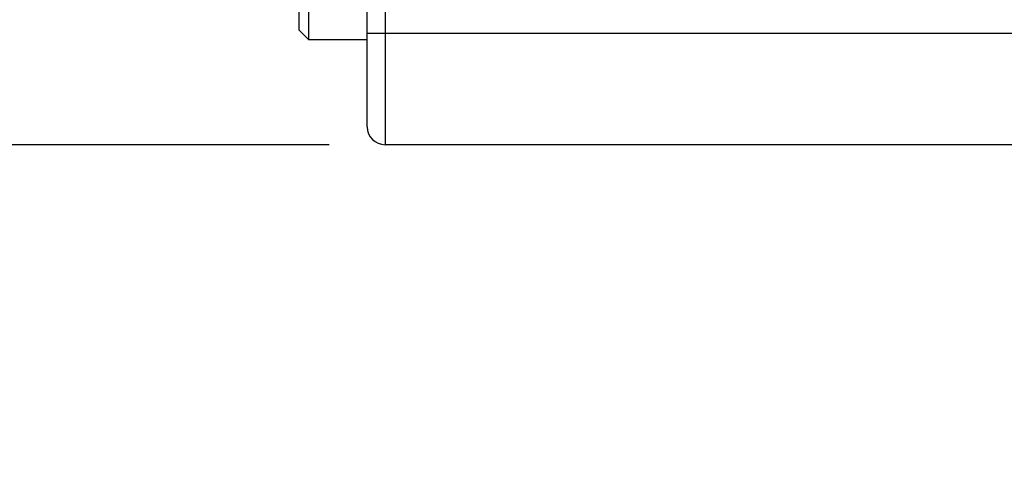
# Model space of a CAD drawing. Header units: inches. Extents: x 0 to 22, y 0 to 17.
# Tile 32 of 47: x 8.165 to 9.268, y 12.372 to 12.872. Entities that reach past the tile are written whole.
import ezdxf

# ---------------------------------------------------------------- set-up
doc = ezdxf.new("R2010")
doc.units = ezdxf.units.IN
doc.header["$LTSCALE"] = 1.21
doc.header["$MEASUREMENT"] = 0
doc.layers.get('0').update_dxf_attribs({"linetype": 'CONTINUOUS'})
doc.layers.add('DIMENSIONS', color=7, linetype='CONTINUOUS')
doc.styles.get("Standard").update_dxf_attribs({"font": 'txt', "width": 0.8})
doc.dimstyles.new('DIMSTYLE_4', dxfattribs={"dimtxt": 0.125, "dimasz": 0.18, "dimexe": 0.18, "dimexo": 0.0625, "dimgap": 0.09, "dimtad": 0, "dimtih": 1, "dimtoh": 1, "dimdec": 3, "dimzin": 4, "dimdsep": 46, "dimtxsty": 'STANDARD', "dimblk": '_FILLED', "dimblk1": '_FILLED', "dimblk2": '_FILLED', "dimcen": 0.09, "dimadec": 0, "dimazin": 0, "dimtp": 0.01, "dimtm": 0.01, "dimtfac": 1, "dimtdec": 3, "dimtofl": 0, "dimtmove": 0, "dimatfit": 3, "dimldrblk": '_FILLED', "dimfxl": 1, "dimtolj": 1, "dimtzin": 4, "dimarcsym": 0})

# ---------------------------------------------------------------- blocks, each defined once
blk = doc.blocks.new('_FILLED')
at = {"color": 0, "linetype": 'BYBLOCK'}
blk.add_solid([(0, 0), (-1, 0.1736), (-1, -0.1736)], dxfattribs=at)
blk = doc.blocks.new('*D23')
at = {"layer": 'DIMENSIONS', "color": 2, "linetype": 'CONTINUOUS'}
for p, q in [((7.1802, 13.5041), (7.1802, 13.8641)), ((8.512, 13.5041), (7.0552, 13.5041)), ((8.512, 12.7321), (7.0552, 12.7321)), ((7.1802, 12.7321), (7.1802, 12.3721))]:
    blk.add_line(p, q, dxfattribs=at)
at = {"layer": 'DIMENSIONS', "color": 2, "linetype": 'CONTINUOUS', "xscale": 0.18, "yscale": 0.18, "zscale": 0.18}
for p, rotation in [((7.1802, 13.5041), 270), ((7.1802, 12.7321), 90)]:
    blk.add_blockref('_FILLED', p, dxfattribs=dict(at, rotation=rotation))
at = {"layer": 'DIMENSIONS', "color": 2, "linetype": 'CONTINUOUS', "insert": (7.1802, 13.1806), "char_height": 0.125, "width": 1.225, "attachment_point": 2, "line_spacing_factor": 0.9}
blk.add_mtext('.772{\\Ftxt.shx;\\W1.000000;\\H0.125000; }[19.61]', dxfattribs=at)

msp = doc.modelspace()

# ---------------------------------------------------------------- linework, layer by layer
at = {"color": 9, "linetype": 'CONTINUOUS'}
for p, q in [((8.5745, 13.5041), (8.5745, 12.7321)), ((8.5545, 12.8571), (10.5961, 12.8571)), ((11.1061, 12.7321), (8.5745, 12.7321))]:
    msp.add_line(p, q, dxfattribs=at)
at = {"color": 6, "linetype": 'CONTINUOUS'}
msp.add_line((8.5545, 12.7521), (8.5545, 13.1211), dxfattribs=at)
at = {"color": 7, "linetype": 'CONTINUOUS'}
for p, q in [((8.4779, 12.9113), (8.4779, 12.8608)), ((8.4889, 12.9113), (8.4889, 12.8498)), ((8.4779, 12.8608), (8.4889, 12.8498)), ((8.4889, 12.8498), (8.5545, 12.8498))]:
    msp.add_line(p, q, dxfattribs=at)
at = {"color": 9, "linetype": 'CONTINUOUS'}
msp.add_arc((8.5745, 12.7521), 0.02, 180, 270, dxfattribs=at)

# ---------------------------------------------------------------- dimensions: what is measured, and where the dimension line sits
at = {"layer": 'DIMENSIONS', "color": 2, "linetype": 'CONTINUOUS'}
dim = msp.add_linear_dim(base=(7.1802, 13.5041), p1=(8.512, 12.7321), p2=(8.512, 13.5041), angle=90, dimstyle='DIMSTYLE_4', dxfattribs=at)
dim.commit()
dim.dimension.update_dxf_attribs({"geometry": '*D23', "text_midpoint": (7.0552, 13.1181), "dimtype": 160})

doc.saveas('drawing.dxf')
